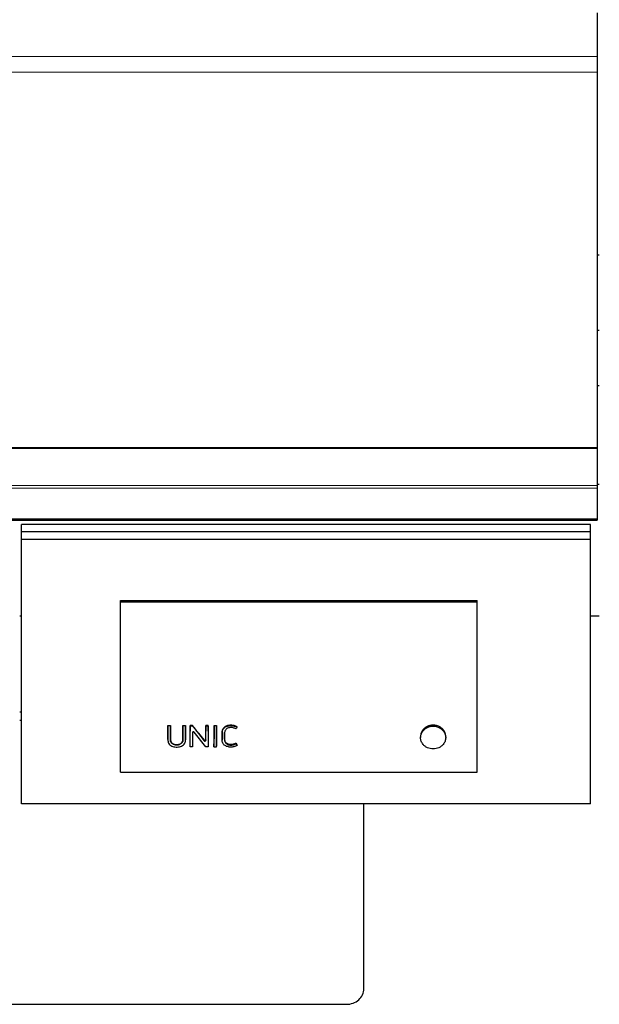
# Model space of a CAD drawing. Header units: inches. Extents: x 0 to 23760, y -13 to 16800.
# Tile 251 of 256: x 20057 to 20708, y 12559 to 13666. Entities that reach past the tile are written whole.
import ezdxf

# ---------------------------------------------------------------- set-up
doc = ezdxf.new("R2010")
doc.units = ezdxf.units.IN
doc.layers.add('1', color=7, linetype='Continuous', true_color=0xffffff)
doc.layers.add('254', color=7, linetype='Continuous', true_color=0xffffff)

msp = doc.modelspace()

# ---------------------------------------------------------------- linework, layer by layer
at = {"layer": '1', "color": 2, "linetype": 'Continuous', "lineweight": 25}
for p, q in [((20705.266, 13673.295), (20705.266, 13624.451)), ((20705.266, 13624.451), (20705.266, 13606.711)), ((20705.266, 13606.711), (20705.266, 13184.949)), ((20705.265, 13401.446), (20707.766, 13401.446)), ((20705.265, 13316.871), (20707.766, 13316.871)), ((20705.237, 13254.554), (20707.766, 13254.554)), ((19330.266, 13184.949), (20705.266, 13184.949)), ((19330.266, 13184.381), (20705.266, 13184.381)), ((20705.266, 13184.949), (20705.266, 13184.381)), ((20705.266, 13184.381), (20705.266, 13142.241)), ((20705.237, 13143.677), (20707.766, 13143.677)), ((20705.266, 13142.241), (20705.266, 13139.132)), ((20705.266, 13139.132), (20705.266, 13105.008)), ((19330.266, 13103.512), (20705.266, 13103.512)), ((20705.266, 13105.008), (20705.266, 13104.472)), ((20705.266, 13104.472), (20705.266, 13103.512)), ((20170.028, 13013.059), (20570.528, 13013.059)), ((20170.028, 13011.457), (20170.028, 13013.059)), ((20170.028, 12820.296), (20170.028, 13011.457)), ((20170.028, 13011.457), (20570.528, 13011.457)), ((20570.528, 13011.457), (20570.528, 13013.059)), ((20570.528, 12820.296), (20570.528, 13011.457)), ((20057.01, 12995.918), (20059.003, 12995.918)), ((20697.956, 12995.918), (20707.766, 12995.918)), ((20059.02, 12887.462), (20057.02, 12887.462)), ((20059.02, 12878.227), (20057.02, 12878.227)), ((20223.488, 12872.136), (20223.488, 12872.576)), ((20223.488, 12872.576), (20226.289, 12872.576)), ((20226.289, 12872.136), (20223.488, 12872.136)), ((20226.289, 12872.136), (20226.289, 12872.576)), ((20240.253, 12872.576), (20243.054, 12872.576)), ((20240.253, 12872.136), (20240.253, 12872.576)), ((20243.054, 12872.136), (20240.253, 12872.136)), ((20243.054, 12872.136), (20243.054, 12872.576)), ((20251.122, 12872.576), (20248.278, 12872.576)), ((20248.278, 12872.136), (20248.278, 12872.576)), ((20248.278, 12872.136), (20251.122, 12872.136)), ((20251.122, 12872.136), (20251.122, 12872.576)), ((20268.735, 12872.576), (20265.934, 12872.576)), ((20265.934, 12872.136), (20265.934, 12872.576)), ((20265.934, 12872.136), (20268.735, 12872.136)), ((20268.735, 12872.136), (20268.735, 12872.576)), ((20275.208, 12872.576), (20278.009, 12872.576)), ((20275.208, 12872.136), (20275.208, 12872.576)), ((20278.009, 12872.136), (20275.208, 12872.136)), ((20278.009, 12872.136), (20278.009, 12872.576)), ((20301.078, 12870.61), (20301.078, 12871.055)), ((20223.453, 12856.752), (20223.453, 12856.205)), ((20243.086, 12855.938), (20243.066, 12865.731)), ((20243.086, 12855.92), (20243.086, 12855.938)), ((20248.23, 12848.685), (20248.266, 12865.731)), ((20251.093, 12864.802), (20251.127, 12848.685)), ((20265.834, 12848.685), (20252.917, 12865.294)), ((20257.676, 12863.695), (20264.074, 12855.46)), ((20265.902, 12855.943), (20265.922, 12865.731)), ((20268.747, 12865.731), (20268.783, 12848.685)), ((20275.196, 12865.731), (20275.16, 12848.685)), ((20278.057, 12848.685), (20278.021, 12865.731)), ((20284.271, 12856.658), (20284.271, 12856.111)), ((20287.134, 12857.431), (20287.134, 12857.967)), ((20507.112, 12860.613), (20507.112, 12858.982)), ((20535.306, 12858.982), (20535.306, 12860.612)), ((20248.23, 12848.685), (20248.23, 12849.328)), ((20251.127, 12848.685), (20248.23, 12848.685)), ((20251.127, 12848.685), (20251.127, 12849.328)), ((20268.783, 12848.685), (20265.834, 12848.685)), ((20268.783, 12848.685), (20268.783, 12849.328)), ((20275.16, 12848.685), (20275.16, 12849.328)), ((20275.16, 12848.685), (20278.057, 12848.685)), ((20278.057, 12848.685), (20278.057, 12849.328)), ((20299.848, 12852.1), (20299.848, 12852.695)), ((20299.848, 12852.1), (20301.175, 12850.248)), ((20301.175, 12850.248), (20301.175, 12850.869)), ((20170.028, 12820.296), (20570.528, 12820.296)), ((20443.504, 12576.875), (20443.504, 12784.742)), ((19913.766, 12559.367), (20423.766, 12559.367))]:
    msp.add_line(p, q, dxfattribs=at)
at = {"layer": '1', "color": 110, "linetype": 'Continuous', "lineweight": 13}
for p, q in [((19330.266, 13624.451), (20705.266, 13624.451)), ((19330.266, 13606.711), (20705.266, 13606.711)), ((19330.266, 13142.241), (20705.266, 13142.241)), ((19330.266, 13139.132), (20705.266, 13139.132)), ((19330.266, 13105.008), (20705.266, 13105.008)), ((19330.266, 13104.472), (20705.266, 13104.472)), ((20223.476, 12865.731), (20223.476, 12866.197)), ((20226.301, 12865.731), (20226.301, 12866.197)), ((20240.241, 12865.731), (20240.241, 12866.197)), ((20243.066, 12865.731), (20243.066, 12866.197)), ((20248.266, 12865.731), (20248.266, 12866.197)), ((20265.922, 12865.731), (20265.922, 12866.197)), ((20268.747, 12865.731), (20268.747, 12866.197)), ((20275.196, 12865.731), (20275.196, 12866.197)), ((20278.021, 12865.731), (20278.021, 12866.197)), ((20293.891, 12872.446), (20293.891, 12872.886)), ((20509.542, 12867.54), (20509.542, 12866.085)), ((20532.876, 12867.54), (20532.876, 12866.085)), ((20243.086, 12855.938), (20243.086, 12856.487)), ((20251.093, 12864.802), (20251.093, 12864.803)), ((20257.676, 12863.695), (20257.676, 12864.175)), ((20264.074, 12855.46), (20264.074, 12856.014)), ((20265.902, 12855.943), (20265.902, 12856.492)), ((20284.313, 12865.474), (20284.313, 12865.942))]:
    msp.add_line(p, q, dxfattribs=at)
at = {"layer": '1', "color": 2, "linetype": 'Continuous', "lineweight": 25}
for centre, major_axis, ratio, start_param, end_param in [((20243.043, 13468.463), (-1.911, 1200.902), 0.00090091, 2.09613919, 2.10551096), ((20248.289, 13467.561), (1.91, 1199.783), 0.00090058, 4.17104802, 4.18737423), ((20265.945, 13466.915), (1.909, 1198.981), 0.00090034, 4.17823037, 4.1876088), ((20268.725, 13467.693), (-1.91, 1199.946), 0.00090063, 2.0958592, 2.11218364), ((20275.219, 13467.693), (1.91, 1199.947), 0.00090063, 4.17100134, 4.18732578), ((20277.999, 13467.759), (-1.91, 1200.029), 0.00090065, 2.0958837, 2.11220725), ((20521.209, 12859.139), (-14.051, 0), 0.88701083, 3.73269857, 5.69207939), ((20252.094, 12864.794), (-1.001, 0.044), 0.8870641, 3.78857302, 6.32444833), ((20251.069, 13467.655), (-1.91, 1199.9), 0.00090061, 2.09673482, 2.11217043), ((20247.812, 13467.716), (-759.045, 1185.848), 0.2418607, 1.94422567, 1.9521119), ((20264.9, 12855.951), (-1.001, 0.027), 0.87697787, 0.62372673, 3.16307828), ((20282.529, 13464.442), (-693.968, 1184.986), 0.23274702, 1.97227721, 1.97405504), ((20423.766, 12576.875), (19.738, 0), 0.88701083, 4.71238875, 6.2831855)]:
    msp.add_ellipse(centre, major_axis=major_axis, ratio=ratio, start_param=start_param, end_param=end_param, dxfattribs=at)
for points, knots in [([(20223.453, 12856.752), (20223.453, 12856.971), (20223.456, 12857.19), (20223.458, 12857.501), (20223.458, 12857.592), (20223.459, 12857.775), (20223.459, 12858.049), (20223.461, 12858.688), (20223.463, 12859.968), (20223.466, 12861.066), (20223.47, 12863.263), (20223.473, 12864.729), (20223.476, 12866.197)], [0, 0, 0, 0, 0.06982152, 0.06982152, 0.0988896, 0.0988896, 0.12795768, 0.18609383, 0.30236614, 0.53491076, 0.53491076, 1, 1, 1, 1]), ([(20223.488, 12872.136), (20223.487, 12871.555), (20223.486, 12870.975), (20223.482, 12868.84), (20223.48, 12867.285), (20223.476, 12865.731)], [0, 0, 0, 0, 0.2717687, 0.2717687, 1, 1, 1, 1]), ([(20226.301, 12865.731), (20226.3, 12866.311), (20226.299, 12866.891), (20226.295, 12869.026), (20226.292, 12870.581), (20226.289, 12872.136)], [0, 0, 0, 0, 0.2717687, 0.2717687, 1, 1, 1, 1]), ([(20226.301, 12866.197), (20226.305, 12864.636), (20226.31, 12862.296), (20226.315, 12859.572), (20226.318, 12858.406), (20226.319, 12857.969), (20226.319, 12857.92), (20226.319, 12857.823), (20226.318, 12857.677), (20226.317, 12857.337), (20226.318, 12857.046), (20226.326, 12856.803), (20226.327, 12856.755), (20226.332, 12856.658), (20226.34, 12856.513), (20226.353, 12856.368), (20226.385, 12856.08), (20226.414, 12855.889), (20226.491, 12855.509), (20226.539, 12855.321), (20226.612, 12855.087), (20226.628, 12855.041), (20226.66, 12854.947), (20226.677, 12854.901), (20226.729, 12854.762), (20226.767, 12854.671), (20226.847, 12854.491), (20226.89, 12854.402), (20226.981, 12854.227), (20227.029, 12854.141), (20227.181, 12853.885), (20227.292, 12853.719), (20227.477, 12853.479), (20227.541, 12853.399), (20227.642, 12853.283), (20227.677, 12853.245), (20227.747, 12853.168), (20227.783, 12853.131), (20227.965, 12852.946), (20228.119, 12852.806), (20228.446, 12852.545), (20228.618, 12852.424), (20228.89, 12852.255), (20228.982, 12852.201), (20229.125, 12852.123), (20229.173, 12852.097), (20229.269, 12852.047), (20229.318, 12852.023), (20229.565, 12851.904), (20229.766, 12851.818), (20230.178, 12851.666), (20230.388, 12851.599), (20230.709, 12851.511), (20230.817, 12851.484), (20230.981, 12851.446), (20231.036, 12851.433), (20231.145, 12851.41), (20231.2, 12851.399), (20231.475, 12851.345), (20231.695, 12851.31), (20232.137, 12851.254), (20232.58, 12851.212), (20233.026, 12851.199), (20233.474, 12851.199), (20233.698, 12851.206), (20233.979, 12851.224), (20234.036, 12851.228), (20234.148, 12851.237), (20234.316, 12851.252), (20234.483, 12851.272), (20234.815, 12851.315), (20235.034, 12851.351), (20235.467, 12851.438), (20235.681, 12851.489), (20235.946, 12851.563), (20235.998, 12851.578), (20236.104, 12851.609), (20236.156, 12851.625), (20236.313, 12851.676), (20236.52, 12851.748), (20236.725, 12851.829), (20236.877, 12851.894), (20236.928, 12851.917), (20237.028, 12851.962), (20237.077, 12851.986), (20237.323, 12852.105), (20237.512, 12852.209), (20237.876, 12852.435), (20238.05, 12852.556), (20238.3, 12852.752), (20238.381, 12852.82), (20238.479, 12852.908), (20238.499, 12852.926), (20238.538, 12852.961), (20238.595, 12853.015), (20238.651, 12853.07), (20238.834, 12853.255), (20238.97, 12853.409), (20239.157, 12853.649), (20239.218, 12853.73), (20239.333, 12853.896), (20239.415, 12854.022), (20239.492, 12854.152), (20239.542, 12854.24), (20239.567, 12854.284), (20239.638, 12854.417), (20239.683, 12854.506), (20239.766, 12854.686), (20239.804, 12854.777), (20239.876, 12854.96), (20239.909, 12855.053), (20239.999, 12855.332), (20240.049, 12855.52), (20240.109, 12855.807), (20240.126, 12855.903), (20240.156, 12856.096), (20240.194, 12856.387), (20240.213, 12856.677), (20240.22, 12856.919), (20240.22, 12856.968), (20240.222, 12857.065), (20240.222, 12857.113), (20240.222, 12857.258), (20240.223, 12857.549), (20240.225, 12858.228), (20240.229, 12859.586), (20240.235, 12862.304), (20240.237, 12864.639), (20240.241, 12866.197)], [0, 0, 0, 0, 0.125, 0.1875, 0.21875, 0.21875, 0.22265625, 0.22265625, 0.2265625, 0.234375, 0.25, 0.25, 0.25390625, 0.25390625, 0.2578125, 0.265625, 0.265625, 0.28125, 0.28125, 0.296875, 0.296875, 0.30078125, 0.30078125, 0.3046875, 0.3046875, 0.3125, 0.3125, 0.3203125, 0.3203125, 0.328125, 0.328125, 0.34375, 0.34375, 0.3515625, 0.3515625, 0.35546875, 0.35546875, 0.359375, 0.359375, 0.375, 0.375, 0.390625, 0.390625, 0.3984375, 0.3984375, 0.40234375, 0.40234375, 0.40625, 0.40625, 0.421875, 0.421875, 0.4375, 0.4375, 0.4453125, 0.4453125, 0.44921875, 0.44921875, 0.453125, 0.453125, 0.46875, 0.46875, 0.484375, 0.5, 0.5, 0.515625, 0.515625, 0.51953125, 0.51953125, 0.5234375, 0.53125, 0.53125, 0.546875, 0.546875, 0.5625, 0.5625, 0.56640625, 0.56640625, 0.5703125, 0.5703125, 0.578125, 0.5859375, 0.5859375, 0.58984375, 0.58984375, 0.59375, 0.59375, 0.609375, 0.609375, 0.625, 0.625, 0.6328125, 0.6328125, 0.63476563, 0.63476563, 0.63671875, 0.640625, 0.640625, 0.65625, 0.65625, 0.6640625, 0.6640625, 0.671875, 0.67578125, 0.67578125, 0.6796875, 0.6796875, 0.6875, 0.6875, 0.6953125, 0.6953125, 0.703125, 0.703125, 0.71875, 0.71875, 0.7265625, 0.7265625, 0.734375, 0.75, 0.75, 0.75390625, 0.75390625, 0.7578125, 0.7578125, 0.765625, 0.78125, 0.8125, 0.875, 1, 1, 1, 1]), ([(20240.253, 12872.136), (20240.252, 12871.555), (20240.251, 12870.975), (20240.247, 12868.84), (20240.244, 12867.285), (20240.241, 12865.731)], [0, 0, 0, 0, 0.2717687, 0.2717687, 1, 1, 1, 1]), ([(20243.066, 12865.731), (20243.064, 12866.311), (20243.063, 12866.891), (20243.059, 12869.026), (20243.056, 12870.581), (20243.054, 12872.136)], [0, 0, 0, 0, 0.2717687, 0.2717687, 1, 1, 1, 1]), ([(20248.266, 12865.731), (20248.269, 12867.285), (20248.272, 12868.84), (20248.276, 12870.975), (20248.277, 12871.555), (20248.278, 12872.136)], [0, 0, 0, 0, 0.7282313, 0.7282313, 1, 1, 1, 1]), ([(20257.676, 12864.175), (20256.583, 12865.572), (20255.491, 12866.97), (20253.306, 12869.771), (20252.214, 12871.173), (20251.122, 12872.576)], [0, 0, 0, 0, 0.5, 0.5, 1, 1, 1, 1]), ([(20251.122, 12872.136), (20252.186, 12870.764), (20253.251, 12869.393), (20255.062, 12867.06), (20255.809, 12866.099), (20256.929, 12864.657), (20257.302, 12864.176), (20257.676, 12863.695)], [0, 0, 0, 0, 0.48739305, 0.48739305, 0.82913102, 0.82913102, 1, 1, 1, 1]), ([(20265.922, 12865.731), (20265.926, 12867.285), (20265.928, 12868.84), (20265.932, 12870.975), (20265.933, 12871.555), (20265.934, 12872.136)], [0, 0, 0, 0, 0.7282313, 0.7282313, 1, 1, 1, 1]), ([(20268.735, 12872.136), (20268.738, 12870.581), (20268.741, 12869.026), (20268.745, 12866.891), (20268.746, 12866.311), (20268.747, 12865.731)], [0, 0, 0, 0, 0.7282313, 0.7282313, 1, 1, 1, 1]), ([(20275.208, 12872.136), (20275.207, 12871.555), (20275.206, 12870.975), (20275.202, 12868.84), (20275.199, 12867.285), (20275.196, 12865.731)], [0, 0, 0, 0, 0.2717687, 0.2717687, 1, 1, 1, 1]), ([(20278.021, 12865.731), (20278.02, 12866.311), (20278.019, 12866.891), (20278.015, 12869.026), (20278.012, 12870.581), (20278.009, 12872.136)], [0, 0, 0, 0, 0.2717687, 0.2717687, 1, 1, 1, 1]), ([(20293.891, 12872.886), (20293.313, 12872.886), (20292.74, 12872.851), (20291.609, 12872.707), (20291.05, 12872.597), (20290.429, 12872.428), (20290.36, 12872.409), (20290.223, 12872.369), (20290.018, 12872.307), (20289.548, 12872.151), (20289.158, 12871.996), (20288.65, 12871.767), (20288.402, 12871.643), (20288.04, 12871.44), (20287.921, 12871.37), (20287.745, 12871.26), (20287.687, 12871.223), (20287.571, 12871.147), (20287.514, 12871.108), (20287.006, 12870.757), (20286.597, 12870.411), (20286.046, 12869.841), (20285.873, 12869.643), (20285.67, 12869.384), (20285.63, 12869.332), (20285.552, 12869.226), (20285.513, 12869.173), (20285.4, 12869.012), (20285.328, 12868.904), (20285.122, 12868.576), (20284.998, 12868.353), (20284.779, 12867.896), (20284.684, 12867.662), (20284.566, 12867.303), (20284.531, 12867.182), (20284.483, 12866.999), (20284.468, 12866.937), (20284.44, 12866.814), (20284.375, 12866.505), (20284.333, 12866.193), (20284.313, 12865.942)], [0, 0, 0, 0, 0.125, 0.125, 0.25, 0.25, 0.265625, 0.265625, 0.28125, 0.3125, 0.375, 0.375, 0.4375, 0.4375, 0.46875, 0.46875, 0.484375, 0.484375, 0.5, 0.5, 0.625, 0.625, 0.6875, 0.6875, 0.703125, 0.703125, 0.71875, 0.71875, 0.75, 0.75, 0.8125, 0.8125, 0.875, 0.875, 0.90625, 0.90625, 0.921875, 0.921875, 0.9375, 1, 1, 1, 1]), ([(20284.313, 12865.474), (20284.353, 12865.978), (20284.446, 12866.473), (20284.761, 12867.442), (20284.987, 12867.906), (20285.534, 12868.78), (20285.86, 12869.2), (20286.6, 12869.967), (20287.01, 12870.314), (20287.909, 12870.937), (20288.399, 12871.211), (20289.416, 12871.669), (20289.947, 12871.856), (20291.603, 12872.307), (20292.736, 12872.446), (20293.891, 12872.446)], [0, 0, 0, 0, 0.125, 0.125, 0.25, 0.25, 0.375, 0.375, 0.5, 0.5, 0.625, 0.625, 0.75, 0.75, 1, 1, 1, 1]), ([(20289.697, 12869.205), (20289.148, 12868.859), (20288.665, 12868.424), (20287.906, 12867.45), (20287.608, 12866.905), (20287.235, 12865.774), (20287.148, 12865.178), (20287.114, 12864.292), (20287.12, 12863.996), (20287.122, 12863.405), (20287.125, 12861.927), (20287.129, 12859.858), (20287.133, 12858.085), (20287.135, 12856.903), (20287.117, 12856.309), (20287.261, 12855.141), (20287.415, 12854.559), (20287.933, 12853.475), (20288.286, 12852.961), (20289.153, 12852.068), (20289.682, 12851.692), (20290.845, 12851.098), (20291.479, 12850.891), (20292.795, 12850.621), (20293.462, 12850.57), (20294.81, 12850.603), (20295.482, 12850.671), (20296.792, 12850.89), (20297.438, 12851.035), (20298.689, 12851.468), (20299.294, 12851.753), (20299.848, 12852.1)], [0, 0, 0, 0, 0.0625, 0.0625, 0.125, 0.125, 0.1875, 0.1875, 0.21875, 0.21875, 0.25, 0.375, 0.4375, 0.4375, 0.5, 0.5, 0.5625, 0.5625, 0.625, 0.625, 0.6875, 0.6875, 0.75, 0.75, 0.8125, 0.8125, 0.875, 0.875, 0.9375, 0.9375, 1, 1, 1, 1]), ([(20296.606, 12869.999), (20295.438, 12870.265), (20294.221, 12870.384), (20292.444, 12870.216), (20291.849, 12870.101), (20290.719, 12869.752), (20290.189, 12869.515), (20289.697, 12869.205)], [0, 0, 0, 0, 0.5, 0.5, 0.75, 0.75, 1, 1, 1, 1]), ([(20301.078, 12871.055), (20300.564, 12871.385), (20300.019, 12871.669), (20299.369, 12871.936), (20299.296, 12871.965), (20299.151, 12872.021), (20299.078, 12872.048), (20298.858, 12872.128), (20298.71, 12872.177), (20298.264, 12872.318), (20297.963, 12872.399), (20297.354, 12872.542), (20297.046, 12872.604), (20296.58, 12872.683), (20296.346, 12872.719), (20296.11, 12872.749), (20295.953, 12872.769), (20295.874, 12872.778), (20295.479, 12872.82), (20295.162, 12872.845), (20294.528, 12872.878), (20294.21, 12872.886), (20293.891, 12872.886)], [0, 0, 0, 0, 0.25, 0.25, 0.28125, 0.28125, 0.3125, 0.3125, 0.375, 0.375, 0.5, 0.5, 0.625, 0.625, 0.6875, 0.71875, 0.71875, 0.75, 0.75, 0.875, 0.875, 1, 1, 1, 1]), ([(20293.891, 12872.446), (20295.166, 12872.446), (20296.438, 12872.318), (20298.278, 12871.884), (20298.882, 12871.695), (20300.023, 12871.223), (20300.565, 12870.941), (20301.078, 12870.61)], [0, 0, 0, 0, 0.5, 0.5, 0.75, 0.75, 1, 1, 1, 1]), ([(20301.078, 12870.61), (20300.987, 12870.486), (20300.896, 12870.362), (20300.446, 12869.749), (20300.087, 12869.26), (20299.728, 12868.771)], [0, 0, 0, 0, 0.20246304, 0.20246304, 1, 1, 1, 1]), ([(20509.882, 12851.399), (20509.013, 12852.463), (20508.339, 12853.627), (20507.635, 12855.488), (20507.455, 12856.119), (20507.203, 12857.401), (20507.131, 12858.057), (20507.085, 12860.013), (20507.274, 12861.302), (20508.1, 12863.819), (20508.717, 12864.994), (20509.542, 12866.085)], [0, 0, 0, 0, 0.25, 0.25, 0.375, 0.375, 0.5, 0.5, 0.75, 0.75, 1, 1, 1, 1]), ([(20509.542, 12867.54), (20508.716, 12866.473), (20508.1, 12865.326), (20507.662, 12864.024), (20507.637, 12863.947), (20507.589, 12863.793), (20507.565, 12863.716), (20507.498, 12863.483), (20507.457, 12863.327), (20507.343, 12862.86), (20507.282, 12862.548), (20507.152, 12861.693), (20507.112, 12861.148), (20507.112, 12860.6)], [0, 0, 0, 0, 0.51746442, 0.51746442, 0.54980595, 0.54980595, 0.58214748, 0.58214748, 0.64683053, 0.64683053, 0.77619664, 0.77619664, 1, 1, 1, 1]), ([(20532.876, 12867.54), (20532.715, 12867.748), (20532.38, 12868.154), (20532.018, 12868.539), (20531.458, 12869.1), (20531.059, 12869.454), (20530.422, 12869.953), (20530.204, 12870.115), (20529.866, 12870.349), (20529.752, 12870.425), (20529.52, 12870.576), (20529.404, 12870.65), (20528.814, 12871.009), (20528.327, 12871.269), (20527.32, 12871.736), (20526.8, 12871.942), (20525.997, 12872.211), (20525.725, 12872.294), (20525.38, 12872.389), (20525.311, 12872.408), (20525.173, 12872.444), (20524.965, 12872.496), (20524.757, 12872.544), (20524.061, 12872.696), (20523.499, 12872.786), (20522.366, 12872.908), (20521.795, 12872.939), (20521.075, 12872.939), (20520.931, 12872.938), (20520.714, 12872.932), (20520.641, 12872.929), (20520.497, 12872.924), (20520.137, 12872.907), (20519.78, 12872.878), (20518.927, 12872.787), (20518.366, 12872.697), (20517.535, 12872.517), (20516.984, 12872.382), (20516.44, 12872.217), (20516.103, 12872.105), (20516.035, 12872.082), (20515.901, 12872.035), (20515.701, 12871.963), (20515.504, 12871.888), (20515.112, 12871.733), (20514.855, 12871.623), (20514.099, 12871.273), (20513.613, 12871.013), (20512.91, 12870.586), (20512.68, 12870.437), (20512.342, 12870.203), (20512.231, 12870.124), (20512.065, 12870.002), (20512.011, 12869.961), (20511.902, 12869.878), (20511.848, 12869.837), (20511.366, 12869.46), (20510.965, 12869.104), (20510.402, 12868.54), (20510.04, 12868.154), (20509.704, 12867.748), (20509.542, 12867.54)], [0, 0, 0, 0, 0.03125, 0.0625, 0.0625, 0.125, 0.125, 0.15625, 0.15625, 0.171875, 0.171875, 0.1875, 0.1875, 0.25, 0.25, 0.3125, 0.3125, 0.34375, 0.34375, 0.3515625, 0.3515625, 0.359375, 0.375, 0.375, 0.4375, 0.4375, 0.5, 0.5, 0.515625, 0.515625, 0.5234375, 0.5234375, 0.53125, 0.5625, 0.5625, 0.625, 0.625, 0.65625, 0.6875, 0.6875, 0.6953125, 0.6953125, 0.703125, 0.71875, 0.71875, 0.75, 0.75, 0.8125, 0.8125, 0.84375, 0.84375, 0.859375, 0.859375, 0.8671875, 0.8671875, 0.875, 0.875, 0.9375, 0.9375, 0.96875, 1, 1, 1, 1]), ([(20532.876, 12866.085), (20533.701, 12864.994), (20534.319, 12863.819), (20535.144, 12861.302), (20535.334, 12860.013), (20535.288, 12858.057), (20535.216, 12857.401), (20534.963, 12856.119), (20534.783, 12855.488), (20534.079, 12853.627), (20533.405, 12852.463), (20532.537, 12851.399)], [0, 0, 0, 0, 0.25, 0.25, 0.5, 0.5, 0.625, 0.625, 0.75, 0.75, 1, 1, 1, 1]), ([(20535.306, 12860.622), (20535.306, 12860.681), (20535.306, 12860.74), (20535.303, 12860.878), (20535.3, 12860.997), (20535.295, 12861.117), (20535.291, 12861.197), (20535.288, 12861.237), (20535.266, 12861.596), (20535.233, 12861.913), (20535.091, 12862.855), (20534.941, 12863.473), (20534.636, 12864.385), (20534.521, 12864.686), (20534.36, 12865.06), (20534.327, 12865.135), (20534.259, 12865.283), (20534.224, 12865.358), (20534.116, 12865.579), (20533.743, 12866.311), (20533.289, 12867.007), (20532.876, 12867.54)], [0, 0, 0, 0, 0.02404112, 0.02404112, 0.05657308, 0.07283906, 0.07283906, 0.08910505, 0.08910505, 0.2192329, 0.2192329, 0.4794886, 0.4794886, 0.60961645, 0.60961645, 0.64214841, 0.64214841, 0.67468037, 0.67468037, 0.7397443, 1, 1, 1, 1]), ([(20223.476, 12865.731), (20223.47, 12862.819), (20223.464, 12859.908), (20223.457, 12856.269), (20223.427, 12855.54), (20223.642, 12854.088), (20223.879, 12853.356), (20224.62, 12852.01), (20225.106, 12851.394), (20226.284, 12850.326), (20226.978, 12849.872), (20228.469, 12849.16), (20229.282, 12848.895), (20230.921, 12848.527), (20231.759, 12848.421), (20233.469, 12848.351), (20234.321, 12848.385), (20235.997, 12848.602), (20236.834, 12848.789), (20238.421, 12849.332), (20239.179, 12849.694), (20240.54, 12850.592), (20241.142, 12851.131), (20242.119, 12852.35), (20242.498, 12853.01), (20242.987, 12854.451), (20243.088, 12855.188), (20243.086, 12855.938)], [0, 0, 0, 0, 0.25, 0.25, 0.3125, 0.3125, 0.375, 0.375, 0.4375, 0.4375, 0.5, 0.5, 0.5625, 0.5625, 0.625, 0.625, 0.6875, 0.6875, 0.75, 0.75, 0.8125, 0.8125, 0.875, 0.875, 0.9375, 0.9375, 1, 1, 1, 1]), ([(20240.241, 12865.731), (20240.234, 12862.664), (20240.233, 12859.598), (20240.22, 12856.148), (20240.194, 12855.765), (20240.069, 12855.001), (20239.967, 12854.615), (20239.667, 12853.868), (20239.473, 12853.513), (20239.001, 12852.841), (20238.719, 12852.523), (20237.767, 12851.69), (20236.971, 12851.269), (20235.265, 12850.738), (20234.347, 12850.601), (20232.547, 12850.567), (20231.634, 12850.664), (20229.899, 12851.105), (20229.069, 12851.475), (20228.05, 12852.256), (20227.744, 12852.558), (20227.23, 12853.207), (20227.015, 12853.557), (20226.503, 12854.663), (20226.355, 12855.453), (20226.312, 12856.639), (20226.32, 12857.034), (20226.318, 12857.825), (20226.315, 12859.011), (20226.31, 12861.778), (20226.305, 12864.149), (20226.301, 12865.731)], [0, 0, 0, 0, 0.25, 0.25, 0.28125, 0.28125, 0.3125, 0.3125, 0.34375, 0.34375, 0.375, 0.375, 0.4375, 0.4375, 0.5, 0.5, 0.5625, 0.5625, 0.625, 0.625, 0.65625, 0.65625, 0.6875, 0.6875, 0.75, 0.75, 0.78125, 0.78125, 0.8125, 0.875, 1, 1, 1, 1]), ([(20265.902, 12856.492), (20265.902, 12856.447), (20265.897, 12856.401), (20265.885, 12856.333), (20265.879, 12856.311), (20265.867, 12856.266), (20265.86, 12856.244), (20265.843, 12856.201), (20265.834, 12856.179), (20265.813, 12856.137), (20265.802, 12856.117), (20265.778, 12856.076), (20265.765, 12856.056), (20265.737, 12856.017), (20265.722, 12855.998), (20265.691, 12855.961), (20265.674, 12855.943), (20265.639, 12855.909), (20265.621, 12855.892), (20265.583, 12855.86), (20265.563, 12855.845), (20265.523, 12855.815), (20265.502, 12855.802), (20265.458, 12855.775), (20265.436, 12855.763), (20265.39, 12855.739), (20265.367, 12855.728), (20265.319, 12855.708), (20265.295, 12855.699), (20265.245, 12855.682), (20265.22, 12855.675), (20265.169, 12855.662), (20265.144, 12855.656), (20265.092, 12855.646), (20265.065, 12855.642), (20265.013, 12855.636), (20264.986, 12855.634), (20264.933, 12855.632), (20264.907, 12855.631), (20264.854, 12855.633), (20264.827, 12855.634), (20264.774, 12855.639), (20264.748, 12855.642), (20264.696, 12855.651), (20264.67, 12855.656), (20264.618, 12855.668), (20264.593, 12855.675), (20264.543, 12855.691), (20264.519, 12855.699), (20264.47, 12855.718), (20264.446, 12855.728), (20264.377, 12855.762), (20264.332, 12855.787), (20264.269, 12855.829), (20264.249, 12855.844), (20264.21, 12855.875), (20264.191, 12855.891), (20264.137, 12855.941), (20264.104, 12855.976), (20264.074, 12856.014)], [0, 0, 0, 0, 0.0625, 0.0625, 0.09375, 0.09375, 0.125, 0.125, 0.15625, 0.15625, 0.1875, 0.1875, 0.21875, 0.21875, 0.25, 0.25, 0.28125, 0.28125, 0.3125, 0.3125, 0.34375, 0.34375, 0.375, 0.375, 0.40625, 0.40625, 0.4375, 0.4375, 0.46875, 0.46875, 0.5, 0.5, 0.53125, 0.53125, 0.5625, 0.5625, 0.59375, 0.59375, 0.625, 0.625, 0.65625, 0.65625, 0.6875, 0.6875, 0.71875, 0.71875, 0.75, 0.75, 0.78125, 0.78125, 0.8125, 0.8125, 0.875, 0.875, 0.90625, 0.90625, 0.9375, 0.9375, 1, 1, 1, 1]), ([(20301.175, 12850.248), (20300.611, 12849.894), (20299.998, 12849.606), (20298.743, 12849.121), (20298.098, 12848.916), (20296.764, 12848.605), (20296.08, 12848.5), (20294.712, 12848.378), (20294.024, 12848.357), (20292.639, 12848.411), (20291.956, 12848.491), (20290.615, 12848.758), (20289.951, 12848.947), (20288.063, 12849.676), (20286.921, 12850.403), (20285.63, 12851.812), (20285.268, 12852.331), (20284.703, 12853.422), (20284.506, 12854.01), (20284.339, 12854.898), (20284.303, 12855.196), (20284.268, 12855.798), (20284.271, 12856.101), (20284.273, 12857.008), (20284.277, 12858.822), (20284.282, 12861.241), (20284.287, 12863.358), (20284.289, 12864.265), (20284.29, 12864.87), (20284.289, 12865.172), (20284.313, 12865.474)], [0, 0, 0, 0, 0.0625, 0.0625, 0.125, 0.125, 0.1875, 0.1875, 0.25, 0.25, 0.3125, 0.3125, 0.375, 0.375, 0.5, 0.5, 0.5625, 0.5625, 0.625, 0.625, 0.65625, 0.65625, 0.6875, 0.6875, 0.75, 0.875, 0.9375, 0.96875, 0.96875, 1, 1, 1, 1]), ([(20284.313, 12865.942), (20284.289, 12865.644), (20284.29, 12865.345), (20284.289, 12864.748), (20284.288, 12864.449), (20284.286, 12863.554), (20284.282, 12861.764), (20284.279, 12859.977), (20284.275, 12858.192), (20284.273, 12857.597), (20284.272, 12856.929), (20284.272, 12856.854), (20284.271, 12856.742), (20284.271, 12856.703), (20284.271, 12856.665)], [0, 0, 0, 0, 0.0963484, 0.0963484, 0.19269679, 0.19269679, 0.38539358, 0.77078717, 0.77078717, 0.96348396, 0.96348396, 0.98757106, 0.98757106, 1, 1, 1, 1]), ([(20299.848, 12852.695), (20299.709, 12852.61), (20299.569, 12852.529), (20299.282, 12852.375), (20298.992, 12852.228), (20298.542, 12852.032), (20298.234, 12851.917), (20297.921, 12851.81), (20297.762, 12851.76), (20297.521, 12851.691), (20297.44, 12851.669), (20297.277, 12851.627), (20297.195, 12851.606), (20296.787, 12851.51), (20296.458, 12851.447), (20295.798, 12851.338), (20295.466, 12851.295), (20294.967, 12851.247), (20294.8, 12851.234), (20294.465, 12851.214), (20294.297, 12851.206), (20293.96, 12851.199), (20293.791, 12851.199), (20293.537, 12851.206), (20293.452, 12851.209), (20293.282, 12851.219), (20293.197, 12851.225), (20292.942, 12851.246), (20292.773, 12851.265), (20292.439, 12851.313), (20292.273, 12851.342), (20291.944, 12851.409), (20291.781, 12851.448), (20291.458, 12851.534), (20291.298, 12851.582), (20291.099, 12851.65), (20291.059, 12851.663), (20290.98, 12851.692), (20290.941, 12851.706), (20290.824, 12851.75), (20290.669, 12851.812), (20290.519, 12851.878), (20290.37, 12851.947), (20290.297, 12851.983), (20290.08, 12852.094), (20289.939, 12852.173), (20289.664, 12852.34), (20289.531, 12852.429), (20289.336, 12852.569), (20289.241, 12852.641), (20289.147, 12852.717), (20289.086, 12852.768), (20289.055, 12852.793), (20288.964, 12852.872), (20288.906, 12852.925), (20288.791, 12853.033), (20288.736, 12853.088), (20288.574, 12853.256), (20288.471, 12853.371), (20288.278, 12853.609), (20288.186, 12853.731), (20288.057, 12853.919), (20287.994, 12854.014), (20287.934, 12854.111), (20287.895, 12854.177), (20287.876, 12854.209), (20287.819, 12854.308), (20287.783, 12854.375), (20287.713, 12854.508), (20287.68, 12854.575), (20287.585, 12854.778), (20287.528, 12854.915), (20287.428, 12855.192), (20287.384, 12855.332), (20287.307, 12855.616), (20287.275, 12855.76), (20287.24, 12855.941), (20287.234, 12855.977), (20287.222, 12856.05), (20287.216, 12856.086), (20287.199, 12856.195), (20287.19, 12856.268), (20287.149, 12856.631), (20287.137, 12856.922), (20287.132, 12857.359), (20287.133, 12857.504), (20287.133, 12857.723), (20287.134, 12857.832), (20287.134, 12857.941), (20287.134, 12858.014), (20287.134, 12858.05), (20287.133, 12858.669), (20287.129, 12860.418), (20287.125, 12862.315), (20287.122, 12863.703), (20287.121, 12863.922), (20287.121, 12864.068), (20287.121, 12864.141), (20287.12, 12864.356), (20287.119, 12864.497), (20287.119, 12864.638)], [0, 0, 0, 0, 0.01962131, 0.01962131, 0.03924262, 0.05886393, 0.07848523, 0.07848523, 0.09810654, 0.09810654, 0.1079172, 0.1079172, 0.11772785, 0.11772785, 0.15697047, 0.15697047, 0.19621309, 0.19621309, 0.2158344, 0.2158344, 0.2354557, 0.2354557, 0.25507701, 0.25507701, 0.26488767, 0.26488767, 0.27469832, 0.27469832, 0.29431963, 0.29431963, 0.31394094, 0.31394094, 0.33356225, 0.33356225, 0.35318356, 0.35318356, 0.35808888, 0.35808888, 0.36299421, 0.36299421, 0.37280486, 0.38261552, 0.38261552, 0.39242617, 0.39242617, 0.41204748, 0.41204748, 0.43166879, 0.43166879, 0.44147945, 0.44638477, 0.44638477, 0.4512901, 0.4512901, 0.46110075, 0.46110075, 0.47091141, 0.47091141, 0.49053272, 0.49053272, 0.51015403, 0.51015403, 0.51996468, 0.52487001, 0.52487001, 0.52977533, 0.52977533, 0.53958599, 0.53958599, 0.54939664, 0.54939664, 0.56901795, 0.56901795, 0.58863926, 0.58863926, 0.60826057, 0.60826057, 0.6131659, 0.6131659, 0.61807122, 0.61807122, 0.62788188, 0.62788188, 0.66712449, 0.66712449, 0.6867458, 0.6867458, 0.69655646, 0.70146178, 0.70146178, 0.70636711, 0.70636711, 0.78485235, 0.94182282, 0.96144412, 0.97125478, 0.97125478, 0.98106543, 0.98106543, 1, 1, 1, 1]), ([(20532.537, 12851.399), (20531.886, 12850.602), (20531.141, 12849.887), (20529.465, 12848.616), (20528.54, 12848.068), (20526.582, 12847.183), (20525.532, 12846.841), (20523.403, 12846.388), (20522.306, 12846.272), (20520.096, 12846.274), (20519.01, 12846.389), (20516.874, 12846.844), (20515.827, 12847.188), (20513.878, 12848.069), (20512.952, 12848.617), (20511.278, 12849.887), (20510.533, 12850.602), (20509.882, 12851.399)], [0, 0, 0, 0, 0.125, 0.125, 0.25, 0.25, 0.375, 0.375, 0.5, 0.5, 0.625, 0.625, 0.75, 0.75, 0.875, 0.875, 1, 1, 1, 1])]:
    msp.add_open_spline(points, degree=3, knots=knots, dxfattribs=at)
for points in [[(20223.476, 12866.197), (20223.481, 12868.32), (20223.485, 12870.446), (20223.488, 12872.576)], [(20226.289, 12872.576), (20226.293, 12870.446), (20226.297, 12868.32), (20226.301, 12866.197)], [(20240.241, 12866.197), (20240.245, 12868.32), (20240.249, 12870.446), (20240.253, 12872.576)], [(20243.054, 12872.576), (20243.058, 12870.446), (20243.061, 12868.32), (20243.066, 12866.197)], [(20248.278, 12872.576), (20248.274, 12870.446), (20248.271, 12868.32), (20248.266, 12866.197)], [(20265.934, 12872.576), (20265.93, 12870.446), (20265.927, 12868.32), (20265.922, 12866.197)], [(20268.747, 12866.197), (20268.743, 12868.32), (20268.739, 12870.446), (20268.735, 12872.576)], [(20275.196, 12866.197), (20275.201, 12868.32), (20275.204, 12870.446), (20275.208, 12872.576)], [(20278.009, 12872.576), (20278.013, 12870.446), (20278.017, 12868.32), (20278.021, 12866.197)], [(20299.728, 12868.771), (20298.783, 12869.368), (20297.726, 12869.743), (20296.606, 12869.999)]]:
    msp.add_open_spline(points, degree=3, dxfattribs=at)
at = {"layer": '254', "color": 2, "linetype": 'Continuous', "lineweight": 25}
for p, q in [((20059.016, 13090.107), (20059.016, 13098.3)), ((20698.016, 13098.3), (20059.016, 13098.3)), ((20059.016, 13081.636), (20059.016, 13090.107)), ((20698.016, 13090.107), (20059.016, 13090.107)), ((20698.016, 13090.107), (20698.016, 13098.3)), ((20698.016, 13081.636), (20698.016, 13090.107)), ((20059.016, 12784.744), (20059.016, 13081.636)), ((20698.016, 13081.636), (20059.016, 13081.636)), ((20698.016, 12784.744), (20698.016, 13081.636)), ((20698.016, 12784.744), (20059.016, 12784.744))]:
    msp.add_line(p, q, dxfattribs=at)

doc.saveas('drawing.dxf')
